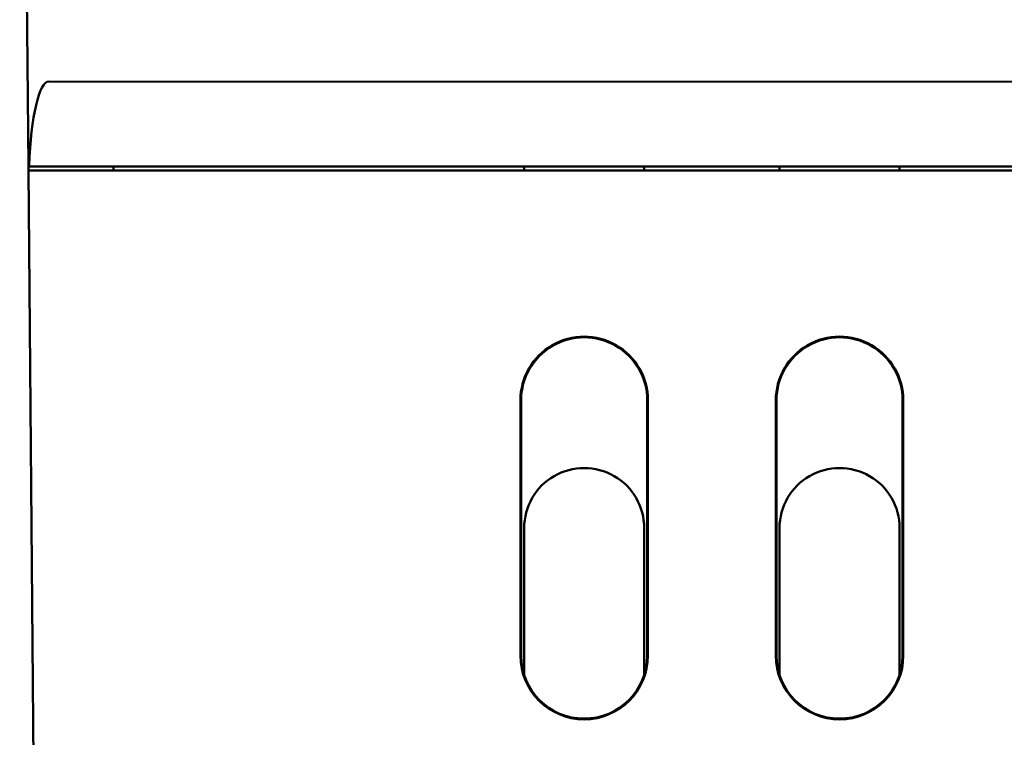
# Model space of a CAD drawing. Header units: inches. Extents: x -2.4 to 45.1, y -8.1 to 29.8.
# Tile 3 of 34: x 11.4 to 12.5, y -0.6 to 0.2. Entities that reach past the tile are written whole.
import ezdxf

# ---------------------------------------------------------------- set-up
doc = ezdxf.new("R2010")
doc.units = ezdxf.units.IN
doc.header["$MEASUREMENT"] = 0
doc.layers.add('Visible Edges(ANSI)', color=7, linetype='Continuous', lineweight=50)

msp = doc.modelspace()

# ---------------------------------------------------------------- linework, layer by layer
at = {"layer": 'Visible Edges(ANSI)'}
for p, q in [((11.3924, 0.0702), (11.3821, 1.2444)), ((11.3924, 0.0704), (11.3821, 1.2444)), ((11.4165, 0.1692), (12.5867, 0.1689)), ((11.3924, 0.0702), (11.3924, 0.0704)), ((11.3924, 0.0704), (11.3931, 0.0704)), ((11.3924, 0.0694), (11.3924, 0.0702)), ((11.3924, 0.0644), (11.3924, 0.0694)), ((18.1701, 0.0694), (11.3924, 0.0694)), ((11.3924, 0.0644), (11.4174, 0.0644)), ((11.3924, 0.0644), (11.4137, -2.3655)), ((18.174, 0.0644), (11.4174, 0.0644)), ((11.4924, 0.0694), (11.4925, 0.0644)), ((11.9747, 0.0644), (11.9747, 0.0694)), ((12.1158, 0.0694), (12.1158, 0.0644)), ((12.2747, 0.0644), (12.2747, 0.0694)), ((12.4158, 0.0694), (12.4158, 0.0644)), ((11.9703, -0.5056), (11.9703, -0.2056)), ((11.9712, -0.2056), (11.9712, -0.5056)), ((12.1193, -0.5056), (12.1193, -0.2056)), ((12.1202, -0.2056), (12.1202, -0.5056)), ((12.2703, -0.5056), (12.2703, -0.2056)), ((12.2712, -0.2056), (12.2712, -0.5056)), ((12.4193, -0.5056), (12.4193, -0.2056)), ((12.4202, -0.2056), (12.4202, -0.5056)), ((11.9747, -0.5282), (11.9747, -0.3556)), ((12.1158, -0.3556), (12.1158, -0.5282)), ((12.2747, -0.5282), (12.2747, -0.3556)), ((12.4158, -0.3556), (12.4158, -0.5282))]:
    msp.add_line(p, q, dxfattribs=at)
for centre, radius, start, end in [((12.0453, -0.2056), 0.0749, 359.9956, 180.0044), ((12.0453, -0.2056), 0.0741, 359.9956, 180.0044), ((12.3453, -0.2056), 0.0749, 359.9956, 180.0044), ((12.3453, -0.2056), 0.0741, 359.9956, 180.0044), ((12.0453, -0.3556), 0.0705, 359.9956, 180.0044), ((12.3453, -0.3556), 0.0705, 359.9956, 180.0044), ((12.0453, -0.5056), 0.0749, 180.0044, 359.9956), ((12.0453, -0.5056), 0.0741, 180.0044, 359.9956), ((12.3453, -0.5056), 0.0749, 180.0044, 359.9956), ((12.3453, -0.5056), 0.0741, 180.0044, 359.9956)]:
    msp.add_arc(centre, radius, start, end, dxfattribs=at)
for centre, major_axis, ratio, start_param, end_param in [((11.4177, 0.0385), (0.0012, -0.1307), 0.191317, 3.148126, 4.464085), ((11.4159, 0.2451), (-0.0007, 0.076), 0.329103, 3.130111, 3.138305)]:
    msp.add_ellipse(centre, major_axis=major_axis, ratio=ratio, start_param=start_param, end_param=end_param, dxfattribs=at)

doc.saveas('drawing.dxf')
